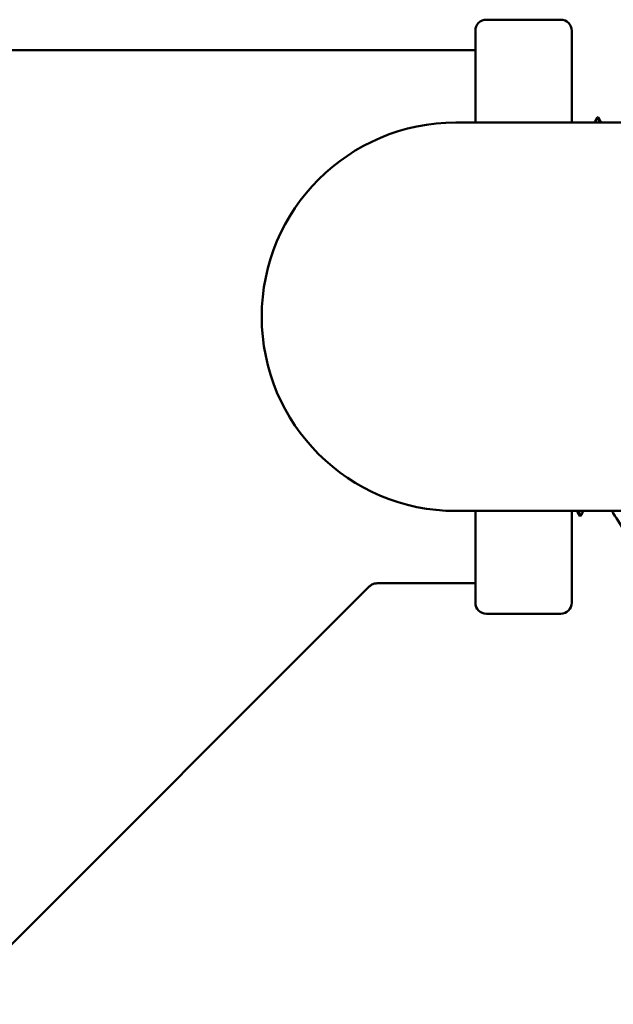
# Model space of a CAD drawing. Header units: inches. Extents: x 1 to 203, y 4 to 128.
# Tile 35 of 47: x 98.79 to 99.95, y 102.38 to 104.31. Entities that reach past the tile are written whole.
import ezdxf

# ---------------------------------------------------------------- set-up
doc = ezdxf.new("R2010")
doc.units = ezdxf.units.IN
doc.header["$LTSCALE"] = 6
doc.header["$MEASUREMENT"] = 0
doc.layers.add('Visible (ANSI)', color=7, linetype='Continuous', lineweight=50)

msp = doc.modelspace()

# ---------------------------------------------------------------- linework, layer by layer
at = {"layer": 'Visible (ANSI)'}
for p, q in [((99.705, 104.3147), (99.8515, 104.3147)), ((99.6833, 104.1122), (99.6833, 104.293)), ((99.8733, 104.293), (99.8733, 104.1122)), ((97.8733, 104.2547), (99.6833, 104.2547)), ((99.645, 104.1122), (102.1121, 104.1122)), ((99.92, 104.1158), (99.9241, 104.1224)), ((99.9251, 104.1224), (99.9285, 104.117)), ((102.1121, 103.3472), (99.645, 103.3472)), ((99.6833, 103.1665), (99.6833, 103.3472)), ((99.8733, 103.3472), (99.8733, 103.1665)), ((99.8891, 103.3376), (99.885, 103.3443)), ((99.8935, 103.343), (99.8901, 103.3376)), ((99.4897, 103.2047), (99.6833, 103.2047)), ((98.6516, 102.3756), (99.4743, 103.1983)), ((99.705, 103.1447), (99.8515, 103.1447))]:
    msp.add_line(p, q, dxfattribs=at)
for centre, radius, start, end in [((99.705, 104.293), 0.0217, 90, 180), ((99.8515, 104.293), 0.0217, 0, 90), ((99.645, 103.7297), 0.3825, 90, 270), ((99.705, 103.1665), 0.0217, 180, 270), ((99.8515, 103.1665), 0.0217, 270, 0)]:
    msp.add_arc(centre, radius, start, end, dxfattribs=at)
for points in [[(99.9177, 104.1122), (99.9185, 104.1134), (99.9192, 104.1146), (99.92, 104.1158)], [(99.9272, 104.1122), (99.9262, 104.1206), (99.9251, 104.124), (99.9241, 104.1224)], [(99.9285, 104.117), (99.9295, 104.1154), (99.9305, 104.1138), (99.9315, 104.1122)], [(99.885, 103.3443), (99.8843, 103.3452), (99.8837, 103.3462), (99.8831, 103.3472)], [(99.8961, 103.3472), (99.8952, 103.3458), (99.8944, 103.3444), (99.8935, 103.343)], [(99.955, 103.343), (99.9541, 103.3444), (99.9532, 103.3458), (99.9523, 103.3472)], [(99.9807, 103.302), (99.9721, 103.3156), (99.9635, 103.3293), (99.955, 103.343)]]:
    msp.add_open_spline(points, degree=3, dxfattribs=at)
for points, knots in [([(99.8901, 103.3376), (99.8895, 103.3367), (99.889, 103.3374), (99.888, 103.3412), (99.8875, 103.3438), (99.8871, 103.3472)], [4.1369098, 4.1369098, 4.1369098, 4.1369098, 4.291604, 4.291604, 4.4082165, 4.4082165, 4.4082165, 4.4082165]), ([(99.4897, 103.2047), (99.4874, 103.2047), (99.485, 103.2043), (99.4806, 103.2028), (99.4785, 103.2017), (99.4758, 103.1997), (99.4751, 103.1991), (99.4743, 103.1983)], [0, 0, 0, 0, 0.01788384, 0.01788384, 0.03547684, 0.03547684, 0.04322855, 0.04322855, 0.04322855, 0.04322855])]:
    msp.add_open_spline(points, degree=3, knots=knots, dxfattribs=at)

doc.saveas('drawing.dxf')
